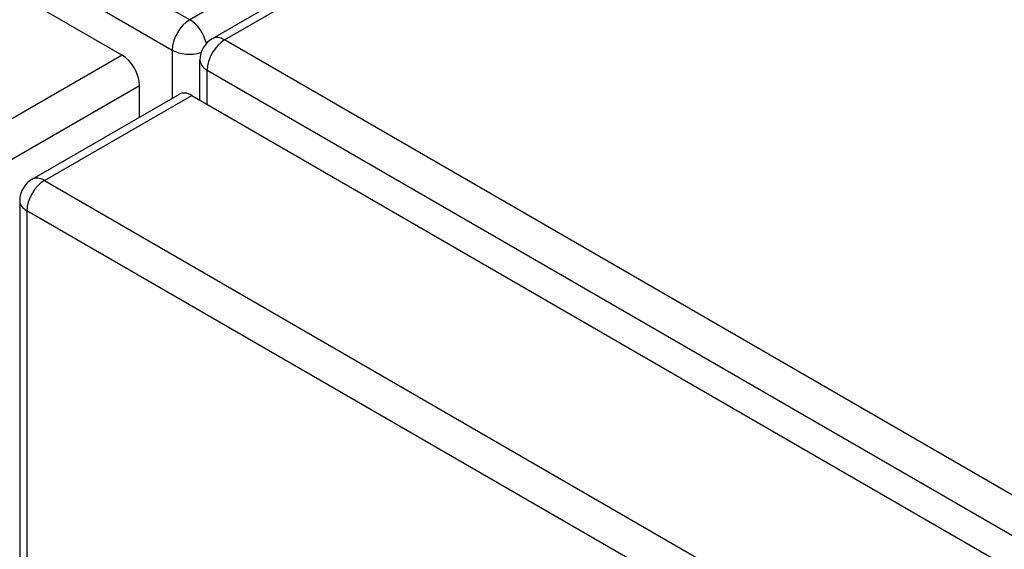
# Model space of a CAD drawing. Header units: inches. Extents: x 25 to 686, y 75 to 315.
# Tile 256 of 256: x 631.3 to 635.25, y 281.11 to 283.23. Entities that reach past the tile are written whole.
import ezdxf

# ---------------------------------------------------------------- set-up
doc = ezdxf.new("R2010")
doc.units = ezdxf.units.IN
doc.header["$MEASUREMENT"] = 0
doc.layers.add('Visible Edges(ANSI)', color=7, linetype='Continuous', lineweight=25)
doc.layers.add('Visible Tangent Edges(ANSI)', color=7, linetype='Continuous', lineweight=25)

msp = doc.modelspace()

# ---------------------------------------------------------------- linework, layer by layer
at = {"layer": 'Visible Edges(ANSI)'}
for p, q in [((585.325, 309.8704), (631.7147, 283.0873)), ((639.0071, 287.1546), (632.0761, 283.1529)), ((632.0266, 282.9073), (632.0266, 283.0672)), ((631.7847, 282.8387), (631.7847, 282.9661)), ((631.3541, 282.5901), (631.9445, 282.931)), ((631.994, 282.926), (678.3838, 256.1429)), ((631.3046, 282.5043), (631.3046, 258.238))]:
    msp.add_line(p, q, dxfattribs=at)
for centre in [(632.1256, 283.0672), (631.4036, 282.5043)]:
    msp.add_arc(centre, 0.099, 120, 180, dxfattribs=at)
for centre, start_param, end_param in [((631.7147, 283.0065), 3.926991, 5.497787), ((631.994, 282.8452), 5.497787, 6.283185)]:
    msp.add_ellipse(centre, major_axis=(-0.0495, 0.0857), ratio=0.57735, start_param=start_param, end_param=end_param, dxfattribs=at)
at = {"layer": 'Visible Tangent Edges(ANSI)'}
for p, q in [((631.9856, 283.2289), (585.4565, 310.0924)), ((585.3865, 309.9712), (631.9156, 283.1076)), ((638.9166, 287.2305), (631.9856, 283.2289)), ((632.1256, 283.148), (639.0566, 287.1497)), ((678.6546, 256.2845), (632.1256, 283.148)), ((631.7147, 283.0873), (631.1243, 282.7464)), ((631.9156, 283.1076), (631.9156, 282.9142)), ((632.0556, 283.0268), (678.5846, 256.1632)), ((632.0556, 282.8905), (632.0556, 283.0268)), ((631.1943, 282.6252), (631.7847, 282.9661)), ((631.4036, 282.5852), (631.994, 282.926)), ((631.4036, 282.5852), (677.7933, 255.802)), ((677.7233, 255.6808), (631.3336, 282.4639)), ((631.3336, 282.4639), (631.3336, 258.1976))]:
    msp.add_line(p, q, dxfattribs=at)
for centre, major_axis, start_param, end_param in [((631.9856, 283.148), (0.0495, 0.0857), 0.785398, 2.356194), ((631.9856, 283.148), (-0.0495, 0.0857), 4.23253, 5.497787), ((632.1256, 283.0672), (-0.0495, 0.0857), 5.497787, 6.283185), ((632.1256, 283.0672), (-0.0495, -0.0857), 3.926991, 5.497787), ((631.9856, 283.148), (-0.099, 0), 0.785398, 2.050655), ((632.1256, 283.0672), (-0.099, 0), 0, 0.785398), ((631.4036, 282.5043), (-0.0495, 0.0857), 5.497787, 6.283185), ((631.4036, 282.5043), (-0.0495, -0.0857), 3.926991, 5.497787), ((631.4036, 282.5043), (-0.099, 0), 0, 0.785398)]:
    msp.add_ellipse(centre, major_axis=major_axis, ratio=0.57735, start_param=start_param, end_param=end_param, dxfattribs=at)

doc.saveas('drawing.dxf')
